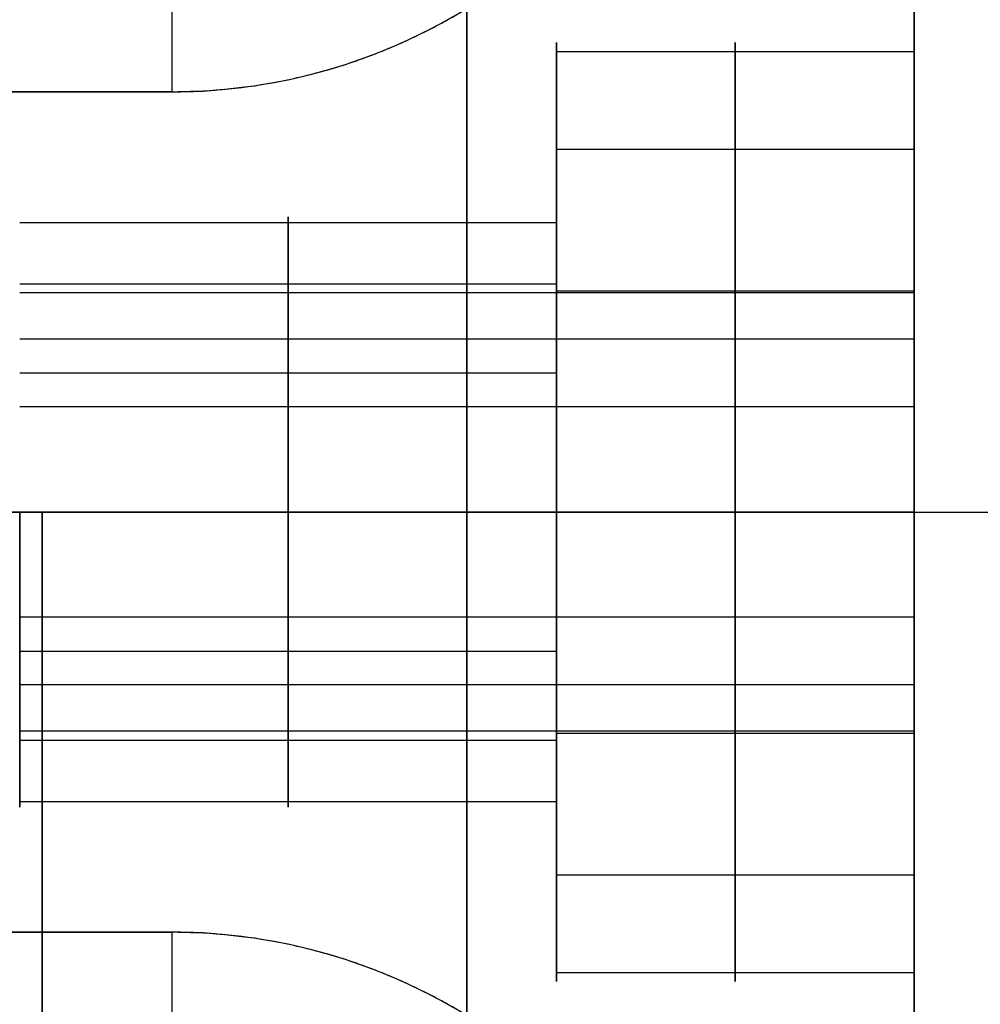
# Model space of a CAD drawing. Header units: millimetres. Extents: x -448 to 1378, y -985 to 990.
# Tile 14 of 120: x 20 to 31, y -631 to -619. Entities that reach past the tile are written whole.
import ezdxf

# ---------------------------------------------------------------- set-up
doc = ezdxf.new("R2010")
doc.units = ezdxf.units.MM
doc.header["$MEASUREMENT"] = 0
for name, color, linetype in [('IGES level 14', 8, 'Continuous'), ('IGES level 21', 8, 'Continuous'), ('IGES level 23', 8, 'Continuous'), ('IGES level 4', 8, 'Continuous'), ('IGES level 41', 8, 'Continuous')]:
    doc.layers.add(name, color=color, linetype=linetype)

msp = doc.modelspace()

# ---------------------------------------------------------------- linework, layer by layer
at = {"layer": 'IGES level 14'}
for points in [[(9.75, -625, -192.75), (15, -625, -192.75), (20.25, -625, -192.75)], [(20.25, -625, -182.75), (15, -625, -182.75), (9.75, -625, -182.75)], [(17.25, -625, -187.75), (18.75, -625, -187.75), (20.25, -625, -187.75)], [(20.25, -625, -192.75), (20.25, -625, -187.75), (20.25, -625, -182.75)], [(20.25, -625, -192.75), (20.25, -635, -192.75), (20.25, -645, -192.75)], [(20.25, -645, -182.75), (20.25, -635, -182.75), (20.25, -625, -182.75)], [(20.25, -625, -182.75), (20.25, -625, -187.75), (20.25, -625, -192.75)], [(20.25, -625, -187.75), (20.25, -635, -187.75), (20.25, -645, -187.75)]]:
    msp.add_open_spline(points, degree=2, dxfattribs=at)
at = {"layer": 'IGES level 21'}
for points in [[(30, -605, -419.7), (30, -625, -419.7), (30, -645, -419.7)], [(30, -645, -419.7), (30, -625, -419.7), (30, -605, -419.7)], [(30, -605, -429.7), (30, -625, -429.7), (30, -645, -429.7)], [(30, -645, -424.7), (30, -625, -424.7), (30, -605, -424.7)], [(30, -645, -429.7), (30, -625, -429.7), (30, -605, -429.7)], [(30, -625, -419.7), (24.15, -625, -419.7), (18.3, -625, -419.7)], [(18.3, -625, -429.7), (24.15, -625, -429.7), (30, -625, -429.7)], [(30, -625, -429.7), (30, -625, -424.7), (30, -625, -419.7)]]:
    msp.add_open_spline(points, degree=2, dxfattribs=at)
at = {"layer": 'IGES level 23'}
for points, weights, knots in [([(8.3, -607.7, -429.7), (15, -607.7, -429.7), (21.7, -607.7, -429.7), (28, -607.7, -429.7), (28, -614, -429.7), (28, -620.3, -429.7), (21.7, -620.3, -429.7), (15, -620.3, -429.7), (8.3, -620.3, -429.7), (2, -620.3, -429.7), (2, -614, -429.7), (2, -607.7, -429.7), (8.3, -607.7, -429.7)], [1, 1, 1, 0.707106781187, 1, 0.707106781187, 1, 1, 1, 0.707106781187, 1, 0.707106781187, 1], [0, 0, 0, 1, 1, 2.570796, 2.570796, 4.141593, 4.141593, 5.141593, 5.141593, 6.712389, 6.712389, 8.283185, 8.283185, 8.283185]), ([(8.3, -642.3, -429.7), (2, -642.3, -429.7), (2, -636, -429.7), (2, -629.7, -429.7), (8.3, -629.7, -429.7), (15, -629.7, -429.7), (21.7, -629.7, -429.7), (28, -629.7, -429.7), (28, -636, -429.7), (28, -642.3, -429.7), (21.7, -642.3, -429.7), (15, -642.3, -429.7), (8.3, -642.3, -429.7)], [1, 0.707106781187, 1, 0.707106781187, 1, 1, 1, 0.707106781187, 1, 0.707106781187, 1, 1, 1], [0, 0, 0, 1.570796, 1.570796, 3.141593, 3.141593, 4.141593, 4.141593, 5.712389, 5.712389, 7.283185, 7.283185, 8.283185, 8.283185, 8.283185])]:
    msp.add_rational_spline(points, weights, degree=2, knots=knots, dxfattribs=at)
for points in [[(21.7, -620.3, -429.7), (28, -620.3, -429.7), (28, -614, -429.7)], [(28, -636, -429.7), (28, -629.7, -429.7), (21.7, -629.7, -429.7)]]:
    msp.add_rational_spline(points, [1, 0.707106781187, 1], degree=2, dxfattribs=at)
for points in [[(21.7, -617.3, -432.7), (21.7, -618.8, -431.2), (21.7, -620.3, -429.7)], [(21.7, -617.3, -432.7), (21.7, -618.8, -431.2), (21.7, -620.3, -429.7)], [(21.7, -620.3, -429.7), (15, -620.3, -429.7), (8.3, -620.3, -429.7)], [(17.5, -625, -429.7), (26.25, -625, -429.7), (35, -625, -429.7)], [(17.5, -625, -439.7), (26.25, -625, -439.7), (35, -625, -439.7)], [(8.3, -629.7, -429.7), (15, -629.7, -429.7), (21.7, -629.7, -429.7)], [(21.7, -629.7, -429.7), (21.7, -631.2, -431.2), (21.7, -632.7, -432.7)], [(21.7, -629.7, -429.7), (21.7, -631.2, -431.2), (21.7, -632.7, -432.7)]]:
    msp.add_open_spline(points, degree=2, dxfattribs=at)
at = {"layer": 'IGES level 4'}
for points in [[(25, 985, -20), (25, 0, -20), (25, -985, -20)], [(25, -985, 20), (25, 0, 20), (25, 985, 20)], [(30, -985, -20), (30, 0, -20), (30, 985, -20)], [(30, 985, 20), (30, 0, 20), (30, -985, 20)], [(30, -985, -20), (30, 0, -20), (30, 985, -20)], [(30, 985, 20), (30, 0, 20), (30, -985, 20)], [(30, -619.75), (30, -425), (30, -230.25)], [(26, -621.7), (26, -620.725), (26, -619.75)], [(26, -619.851, 1.024), (28, -619.851, 1.024), (30, -619.851, 1.024)], [(26, -620.942, -3.331), (28, -620.942, -3.331), (30, -620.942, -3.331)], [(20, -621.763, 0.644), (23, -621.763, 0.644), (26, -621.763, 0.644)], [(20, -622.449, -2.093), (23, -622.449, -2.093), (26, -622.449, -2.093)], [(26, -622.525, 4.63), (28, -622.525, 4.63), (30, -622.525, 4.63)], [(20, -623.444, 2.91), (23, -623.444, 2.91), (26, -623.444, 2.91)], [(20, -625, 3.3), (23, -625, 3.3), (26, -625, 3.3)], [(26, -625, -3.3), (23, -625, -3.3), (20, -625, -3.3)], [(26, -625, 3.3), (23, -625, 3.3), (20, -625, 3.3)], [(20, -625, -3.3), (23, -625, -3.3), (26, -625, -3.3)], [(26, -625, 5.25), (28, -625, 5.25), (30, -625, 5.25)], [(30, -625, -5.25), (28, -625, -5.25), (26, -625, -5.25)], [(26, -625, -5.25), (26, -625, -4.275), (26, -625, -3.3)], [(26, -625, 3.3), (26, -625, 4.275), (26, -625, 5.25)], [(30, -625, 5.25), (28, -625, 5.25), (26, -625, 5.25)], [(26, -625, -5.25), (28, -625, -5.25), (30, -625, -5.25)], [(20, -626.556, 2.91), (23, -626.556, 2.91), (26, -626.556, 2.91)], [(26, -627.475, 4.63), (28, -627.475, 4.63), (30, -627.475, 4.63)], [(20, -627.551, -2.093), (23, -627.551, -2.093), (26, -627.551, -2.093)], [(20, -628.237, 0.644), (23, -628.237, 0.644), (26, -628.237, 0.644)], [(26, -630.25), (26, -629.275), (26, -628.3)], [(26, -629.058, -3.331), (28, -629.058, -3.331), (30, -629.058, -3.331)], [(26, -630.149, 1.024), (28, -630.149, 1.024), (30, -630.149, 1.024)], [(30, -959.75), (30, -795), (30, -630.25)]]:
    msp.add_open_spline(points, degree=2, dxfattribs=at)
at = {"layer": 'IGES level 4', "extrusion": (1, 0, 0)}
for points, weights, knots in [([(26, -625, -5.25), (26, -630.25, -5.25), (26, -630.25), (26, -630.25, 5.25), (26, -625, 5.25), (26, -619.75, 5.25), (26, -619.75), (26, -619.75, -5.25), (26, -625, -5.25)], [1, 0.707106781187, 1, 0.707106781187, 1, 0.707106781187, 1, 0.707106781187, 1], [0, 0, 0, 1.570796, 1.570796, 3.141593, 3.141593, 4.712389, 4.712389, 6.283185, 6.283185, 6.283185]), ([(26, -625, 3.3), (26, -628.3, 3.3), (26, -628.3), (26, -628.3, -3.3), (26, -625, -3.3), (26, -621.7, -3.3), (26, -621.7), (26, -621.7, 3.3), (26, -625, 3.3)], [1, 0.707106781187, 1, 0.707106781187, 1, 0.707106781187, 1, 0.707106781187, 1], [0, 0, 0, 1.570796, 1.570796, 3.141593, 3.141593, 4.712389, 4.712389, 6.283185, 6.283185, 6.283185]), ([(20, -625, -3.3), (20, -628.3, -3.3), (20, -628.3), (20, -628.3, 3.3), (20, -625, 3.3)], [1, 0.707106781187, 1, 0.707106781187, 1], [-8.283185, -8.283185, -8.283185, -6.712389, -6.712389, -5.141593, -5.141593, -5.141593]), ([(23, -625, 3.3), (23, -625.827, 3.3), (23, -626.556, 2.91), (23, -627.932, 2.175), (23, -628.237, 0.644), (23, -628.541, -0.887), (23, -627.551, -2.093), (23, -626.561, -3.3), (23, -625, -3.3)], [0.952568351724, 0.946746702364, 1, 0.903989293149, 1, 0.903989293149, 1, 0.903989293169, 0.99999999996], [3.142384, 3.142384, 3.142384, 3.632467, 3.632467, 4.516039, 4.516039, 5.399612, 5.399612, 6.283185, 6.283185, 6.283185]), ([(26, -625, 3.3), (26, -628.3, 3.3), (26, -628.3), (26, -628.3, -3.3), (26, -625, -3.3)], [1, 0.707106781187, 1, 0.707106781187, 1], [-4.141593, -4.141593, -4.141593, -2.570796, -2.570796, -1, -1, -1])]:
    msp.add_rational_spline(points, weights, degree=2, knots=knots, dxfattribs=at)
at = {"layer": 'IGES level 4', "extrusion": (-1, 0, 0)}
for points, weights, knots in [([(26, -625, 5.25), (26, -619.75, 5.25), (26, -619.75), (26, -619.75, -5.25), (26, -625, -5.25)], [1, 0.707106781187, 1, 0.707106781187, 1], [-7.283185, -7.283185, -7.283185, -5.712389, -5.712389, -4.141593, -4.141593, -4.141593]), ([(30, -625, 5.25), (30, -619.75, 5.25), (30, -619.75), (30, -619.75, -5.25), (30, -625, -5.25), (30, -630.25, -5.25), (30, -630.25), (30, -630.25, 5.25), (30, -625, 5.25)], [1, 0.707106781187, 1, 0.707106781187, 1, 0.707106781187, 1, 0.707106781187, 1], [0, 0, 0, 1.570796, 1.570796, 3.141593, 3.141593, 4.712389, 4.712389, 6.283185, 6.283185, 6.283185]), ([(23, -625, -3.3), (23, -623.439, -3.3), (23, -622.449, -2.093), (23, -621.459, -0.887), (23, -621.763, 0.644), (23, -622.068, 2.175), (23, -623.444, 2.91), (23, -624.173, 3.3), (23, -625, 3.3)], [1, 0.903989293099, 1, 0.903989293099, 1, 0.903989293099, 1, 0.94674670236, 0.952568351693], [0, 0, 0, 0.883573, 0.883573, 1.767146, 1.767146, 2.650719, 2.650719, 3.140801, 3.140801, 3.140801]), ([(26, -625, -3.3), (26, -621.7, -3.3), (26, -621.7), (26, -621.7, 3.3), (26, -625, 3.3)], [1, 0.707106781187, 1, 0.707106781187, 1], [-3.141593, -3.141593, -3.141593, -1.570796, -1.570796, 0, 0, 0]), ([(26, -625, -5.25), (26, -630.25, -5.25), (26, -630.25), (26, -630.25, 5.25), (26, -625, 5.25)], [1, 0.707106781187, 1, 0.707106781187, 1], [-8.283185, -8.283185, -8.283185, -6.712389, -6.712389, -5.141593, -5.141593, -5.141593])]:
    msp.add_rational_spline(points, weights, degree=2, knots=knots, dxfattribs=at)
at = {"layer": 'IGES level 4', "extrusion": (-1, -4.37401e-16, -2.83572e-16)}
msp.add_rational_spline([(28, -625, -5.25), (28, -622.517, -5.25), (28, -620.942, -3.331), (28, -619.366, -1.411), (28, -619.851, 1.024), (28, -620.335, 3.46), (28, -622.525, 4.63), (28, -623.685, 5.25), (28, -625, 5.25)], [1, 0.903989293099, 1, 0.903989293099, 1, 0.903989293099, 1, 0.94674670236, 0.952568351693], degree=2, knots=[0, 0, 0, 0.883573, 0.883573, 1.767146, 1.767146, 2.650719, 2.650719, 3.140801, 3.140801, 3.140801], dxfattribs=at)
at = {"layer": 'IGES level 4', "extrusion": (1, -6.76707e-16, 0)}
msp.add_rational_spline([(30, -625, -5.25), (30, -619.75, -5.25), (30, -619.75), (30, -619.75, 5.25), (30, -625, 5.25)], [1, 0.707106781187, 1, 0.707106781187, 1], degree=2, knots=[-3.141593, -3.141593, -3.141593, -1.570796, -1.570796, 0, 0, 0], dxfattribs=at)
at = {"layer": 'IGES level 4', "extrusion": (1, 8.612e-16, 3.38354e-16)}
msp.add_rational_spline([(28, -625, 5.25), (28, -626.315, 5.25), (28, -627.475, 4.63), (28, -629.665, 3.46), (28, -630.149, 1.024), (28, -630.634, -1.411), (28, -629.058, -3.331), (28, -627.483, -5.25), (28, -625, -5.25)], [0.952568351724, 0.946746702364, 1, 0.903989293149, 1, 0.903989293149, 1, 0.903989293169, 0.99999999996], degree=2, knots=[3.142384, 3.142384, 3.142384, 3.632467, 3.632467, 4.516039, 4.516039, 5.399612, 5.399612, 6.283185, 6.283185, 6.283185], dxfattribs=at)
at = {"layer": 'IGES level 4', "extrusion": (1, 6.76707e-16, 0)}
msp.add_rational_spline([(30, -625, 5.25), (30, -630.25, 5.25), (30, -630.25), (30, -630.25, -5.25), (30, -625, -5.25)], [1, 0.707106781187, 1, 0.707106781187, 1], degree=2, knots=[-4.141593, -4.141593, -4.141593, -2.570796, -2.570796, -1, -1, -1], dxfattribs=at)
at = {"layer": 'IGES level 41'}
for points in [[(25, -645, -369.95), (25, -625, -369.95), (25, -605, -369.95)], [(25, -645, -418.95), (25, -625, -418.95), (25, -605, -418.95)], [(30, -645, -369.95), (30, -625, -369.95), (30, -605, -369.95)], [(30, -605, -418.95), (30, -625, -418.95), (30, -645, -418.95)], [(30, -645, -394.45), (30, -625, -394.45), (30, -605, -394.45)], [(30, -605, -369.95), (30, -625, -369.95), (30, -645, -369.95)], [(30, -605, -418.95), (30, -625, -418.95), (30, -645, -418.95)], [(30, -622.548, -382.688), (25, -622.548, -382.688), (20, -622.548, -382.688)], [(30, -623.067, -380.614), (25, -623.067, -380.614), (20, -623.067, -380.614)], [(30, -623.822, -384.405), (25, -623.822, -384.405), (20, -623.822, -384.405)], [(30, -625, -384.7), (25, -625, -384.7), (20, -625, -384.7)], [(20, -625, -379.7), (25, -625, -379.7), (30, -625, -379.7)], [(30, -625, -369.95), (25, -625, -369.95), (20, -625, -369.95)], [(20, -625, -384.7), (25, -625, -384.7), (30, -625, -384.7)], [(30, -625, -379.7), (25, -625, -379.7), (20, -625, -379.7)], [(30, -625, -418.95), (25, -625, -418.95), (20, -625, -418.95)], [(30, -625, -418.95), (30, -625, -401.825), (30, -625, -384.7)], [(30, -625, -379.7), (30, -625, -374.825), (30, -625, -369.95)], [(30, -626.178, -384.405), (25, -626.178, -384.405), (20, -626.178, -384.405)], [(30, -626.933, -380.614), (25, -626.933, -380.614), (20, -626.933, -380.614)], [(30, -627.452, -382.688), (25, -627.452, -382.688), (20, -627.452, -382.688)]]:
    msp.add_open_spline(points, degree=2, dxfattribs=at)
at = {"layer": 'IGES level 41', "extrusion": (-1, -1.44791e-15, -1.81341e-16)}
msp.add_rational_spline([(25, -625, -379.7), (25, -623.818, -379.7), (25, -623.067, -380.614), (25, -622.317, -381.528), (25, -622.548, -382.688), (25, -622.779, -383.847), (25, -623.822, -384.405), (25, -624.374, -384.7), (25, -625, -384.7)], [1, 0.903989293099, 1, 0.903989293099, 1, 0.903989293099, 1, 0.94674670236, 0.952568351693], degree=2, knots=[0, 0, 0, 0.883573, 0.883573, 1.767146, 1.767146, 2.650719, 2.650719, 3.140801, 3.140801, 3.140801], dxfattribs=at)
at = {"layer": 'IGES level 41', "extrusion": (1, 0, 0)}
for points, weights, knots in [([(30, -625, -379.7), (30, -627.5, -379.7), (30, -627.5, -382.2), (30, -627.5, -384.7), (30, -625, -384.7), (30, -622.5, -384.7), (30, -622.5, -382.2), (30, -622.5, -379.7), (30, -625, -379.7)], [1, 0.707106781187, 1, 0.707106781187, 1, 0.707106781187, 1, 0.707106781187, 1], [0, 0, 0, 1.570796, 1.570796, 3.141593, 3.141593, 4.712389, 4.712389, 6.283185, 6.283185, 6.283185]), ([(30, -625, -379.7), (30, -627.5, -379.7), (30, -627.5, -382.2), (30, -627.5, -384.7), (30, -625, -384.7)], [1, 0.707106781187, 1, 0.707106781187, 1], [-8.283185, -8.283185, -8.283185, -6.712389, -6.712389, -5.141593, -5.141593, -5.141593])]:
    msp.add_rational_spline(points, weights, degree=2, knots=knots, dxfattribs=at)
at = {"layer": 'IGES level 41', "extrusion": (-1, 0, 0)}
msp.add_rational_spline([(30, -625, -384.7), (30, -622.5, -384.7), (30, -622.5, -382.2), (30, -622.5, -379.7), (30, -625, -379.7)], [1, 0.707106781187, 1, 0.707106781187, 1], degree=2, knots=[-7.283185, -7.283185, -7.283185, -5.712389, -5.712389, -4.141593, -4.141593, -4.141593], dxfattribs=at)
at = {"layer": 'IGES level 41', "extrusion": (1, 1.32433e-15, -1.52788e-25)}
msp.add_rational_spline([(25, -625, -384.7), (25, -625.626, -384.7), (25, -626.178, -384.405), (25, -627.221, -383.847), (25, -627.452, -382.688), (25, -627.683, -381.528), (25, -626.933, -380.614), (25, -626.182, -379.7), (25, -625, -379.7)], [0.952568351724, 0.946746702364, 1, 0.903989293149, 1, 0.903989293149, 1, 0.903989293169, 0.99999999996], degree=2, knots=[3.142384, 3.142384, 3.142384, 3.632467, 3.632467, 4.516039, 4.516039, 5.399612, 5.399612, 6.283185, 6.283185, 6.283185], dxfattribs=at)

doc.saveas('drawing.dxf')
